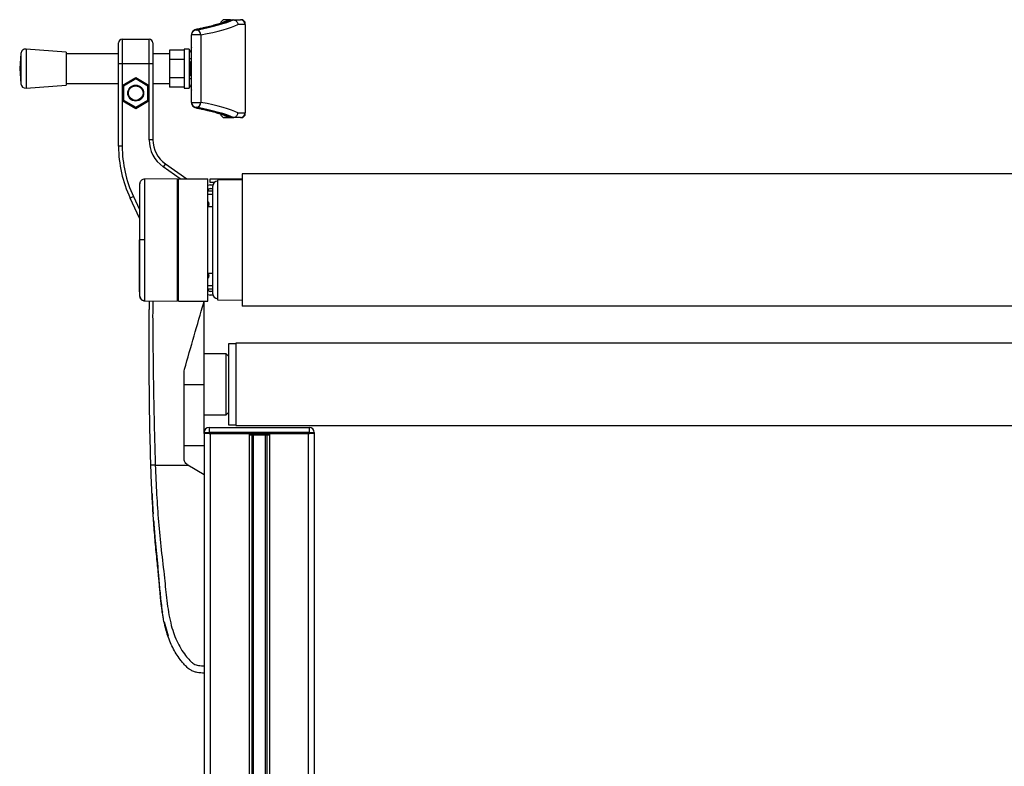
# Model space of a CAD drawing. Header units: millimetres. Extents: x 0 to 420, y 0 to 297.
# Tile 103 of 115: x 294 to 314, y 221 to 236. Entities that reach past the tile are written whole.
import ezdxf

# ---------------------------------------------------------------- set-up
doc = ezdxf.new("R2010")
doc.units = ezdxf.units.MM

msp = doc.modelspace()

# ---------------------------------------------------------------- linework, layer by layer
at = {"color": 7, "linetype": 'Continuous', "lineweight": 25}
for p, q in [((298.06272, 236.25402), (298.01284, 236.20414)), ((298.01284, 236.20414), (298.01284, 236.18277)), ((298.21016, 236.25402), (298.06272, 236.25402)), ((298.21029, 236.25402), (298.21181, 236.25402)), ((298.21181, 236.25402), (298.26093, 236.25402)), ((298.26244, 236.25401), (298.26093, 236.25402)), ((298.26093, 236.25402), (298.41189, 236.25402)), ((298.51166, 236.15425), (298.35994, 236.15425)), ((298.46177, 236.25402), (298.41189, 236.25402)), ((298.51166, 236.20414), (298.46177, 236.25402)), ((298.51166, 236.15425), (298.51166, 236.20414)), ((298.51166, 236.15425), (298.51166, 234.35851)), ((297.41426, 235.9444), (297.41426, 235.94767)), ((297.60472, 235.9444), (297.41426, 235.9444)), ((297.41426, 234.56837), (297.41426, 235.9444)), ((297.51402, 236.04705), (297.51402, 236.04378)), ((297.60472, 235.9444), (297.60472, 234.56837)), ((295.9283, 235.35615), (295.9283, 235.78014)), ((296.00312, 235.85496), (296.00312, 235.35615)), ((296.00312, 235.85496), (296.55182, 235.85496)), ((296.55182, 235.35615), (296.55182, 235.85496)), ((296.62664, 235.78014), (296.62664, 235.35615)), ((293.93512, 235.56355), (293.91168, 235.25638)), ((293.93512, 235.56355), (293.93512, 234.94921)), ((294.85944, 235.59308), (294.04218, 235.65544)), ((294.04218, 235.65544), (294.04218, 234.85733)), ((294.85944, 235.59308), (294.85944, 234.91968)), ((295.9283, 235.55567), (294.85944, 235.55567)), ((296.96532, 235.55567), (296.62664, 235.55567)), ((297.26461, 235.63077), (296.96532, 235.63077)), ((296.96532, 235.63077), (296.96532, 235.44358)), ((297.36438, 235.65544), (297.26461, 235.65544)), ((297.26461, 235.65544), (297.26461, 234.85733)), ((297.36438, 235.65544), (297.36438, 235.52829)), ((297.36438, 235.52829), (297.36438, 235.4609)), ((297.41153, 235.68038), (297.41153, 234.83239)), ((297.41159, 235.68038), (297.41153, 235.68038)), ((297.41159, 235.68038), (297.41159, 234.83239)), ((297.41426, 235.68038), (297.41159, 235.68038)), ((296.00312, 235.35615), (295.9283, 235.35615)), ((295.9283, 233.67333), (295.9283, 235.35615)), ((296.55182, 235.35615), (296.00312, 235.35615)), ((296.00312, 235.35615), (296.00312, 234.91596)), ((296.55182, 234.91596), (296.55182, 235.35615)), ((296.62664, 235.35615), (296.55182, 235.35615)), ((296.62664, 235.35615), (296.62664, 233.80738)), ((297.26461, 235.44358), (296.96532, 235.44358)), ((296.96532, 235.44358), (296.96532, 235.06919)), ((297.36438, 235.4609), (297.41153, 235.4609)), ((297.36438, 235.4609), (297.36438, 235.05187)), ((297.40927, 235.40603), (297.38932, 235.38608)), ((297.38932, 235.12669), (297.38932, 235.38608)), ((297.41153, 235.40603), (297.40927, 235.40603)), ((297.40927, 235.40603), (297.40927, 235.11321)), ((293.91168, 235.25638), (293.93512, 234.94921)), ((297.38932, 235.12669), (297.40927, 235.10674)), ((294.85944, 234.95709), (295.9283, 234.95709)), ((296.00312, 234.91596), (296.27747, 235.07436)), ((296.27747, 235.04556), (296.02806, 234.90156)), ((296.27747, 235.07436), (296.27747, 235.04556)), ((296.27747, 235.07436), (296.55182, 234.91596)), ((296.52688, 234.90156), (296.27747, 235.04556)), ((296.62664, 234.95709), (296.96532, 234.95709)), ((297.26461, 235.06919), (296.96532, 235.06919)), ((296.96532, 235.06919), (296.96532, 234.88199)), ((297.41153, 235.05187), (297.36438, 235.05187)), ((297.36438, 235.05187), (297.36438, 234.98448)), ((297.36438, 234.98448), (297.36438, 234.85733)), ((297.40927, 235.11321), (297.40927, 235.10674)), ((297.40927, 235.10674), (297.41153, 235.10674)), ((294.04218, 234.85733), (294.85944, 234.91968)), ((296.00312, 234.91596), (296.00312, 234.59917)), ((296.00312, 234.91596), (296.02806, 234.90156)), ((296.02806, 234.90156), (296.02806, 234.61357)), ((296.55182, 234.91596), (296.52688, 234.90156)), ((296.52688, 234.61357), (296.52688, 234.90156)), ((296.55182, 234.59917), (296.55182, 234.91596)), ((297.26461, 234.88199), (296.96532, 234.88199)), ((297.26461, 234.85733), (297.36438, 234.85733)), ((297.41159, 234.83239), (297.41153, 234.83239)), ((297.41159, 234.83239), (297.41426, 234.83239)), ((296.02806, 234.61357), (296.00312, 234.59917)), ((296.27747, 234.44078), (296.00312, 234.59917)), ((296.00312, 234.59917), (296.00312, 233.67333)), ((296.02806, 234.61357), (296.27747, 234.46957)), ((296.27747, 234.46957), (296.52688, 234.61357)), ((296.55182, 234.59917), (296.27747, 234.44078)), ((296.52688, 234.61357), (296.55182, 234.59917)), ((296.55182, 233.80738), (296.55182, 234.59917)), ((297.41426, 234.56837), (297.60472, 234.56837)), ((297.41426, 234.5651), (297.41426, 234.56837)), ((296.27747, 234.46957), (296.27747, 234.44078)), ((297.51402, 234.46899), (297.51402, 234.46572)), ((298.01284, 234.32996), (298.01284, 234.30863)), ((298.35994, 234.35851), (298.51166, 234.35851)), ((298.51166, 234.30863), (298.51166, 234.35851)), ((298.01284, 234.30863), (298.06272, 234.25875)), ((298.06272, 234.25875), (298.21016, 234.25875)), ((298.21181, 234.25875), (298.21029, 234.25875)), ((298.21181, 234.25875), (298.26093, 234.25875)), ((298.26093, 234.25875), (298.26244, 234.25876)), ((298.41189, 234.25875), (298.26093, 234.25875)), ((298.41189, 234.25875), (298.46177, 234.25875)), ((298.46177, 234.25875), (298.51166, 234.30863)), ((296.62664, 233.80738), (296.55182, 233.80738)), ((296.00312, 233.67333), (295.9283, 233.67333)), ((296.88189, 233.31705), (296.83898, 233.25576)), ((297.18752, 233.01171), (296.83898, 233.25576)), ((296.88189, 233.31705), (297.31797, 233.01171)), ((297.12546, 233.01149), (296.45744, 233.00566)), ((297.12546, 233.01149), (297.12546, 230.51784)), ((297.1504, 232.98677), (297.12546, 232.9872)), ((297.1504, 230.51762), (297.1504, 233.01171)), ((297.1504, 233.01171), (297.74898, 233.01171)), ((297.74898, 230.51762), (297.74898, 233.01171)), ((297.79886, 232.93688), (297.79886, 233.01171)), ((297.79886, 233.01171), (298.04827, 233.01171)), ((297.88252, 232.93688), (297.79886, 232.93688)), ((298.44733, 232.98889), (297.94851, 232.98677)), ((297.94851, 232.98677), (297.94851, 230.54256)), ((298.04827, 233.01171), (298.44733, 233.01171)), ((298.04827, 233.01171), (298.04827, 232.98719)), ((320.89409, 233.11147), (298.44733, 233.11147)), ((298.44733, 233.11147), (298.44733, 230.41786)), ((297.74935, 232.76838), (297.84875, 232.76751)), ((297.79886, 232.887), (297.85191, 232.887)), ((297.79886, 232.81218), (297.84875, 232.81218)), ((297.84875, 231.76466), (297.84875, 232.86206)), ((296.22979, 232.65091), (296.16198, 232.61929)), ((296.35229, 232.21115), (296.16198, 232.61929)), ((296.22979, 232.65091), (296.35229, 232.38819)), ((297.84875, 232.69269), (297.74898, 232.69356)), ((297.84875, 232.43807), (297.74898, 232.43807)), ((296.35916, 231.76466), (296.35229, 231.76466)), ((297.84875, 230.66727), (297.84875, 231.76466)), ((297.74898, 231.09126), (297.84875, 231.09126)), ((297.74898, 230.83577), (297.84875, 230.83664)), ((297.84875, 230.76182), (297.74935, 230.76095)), ((297.84875, 230.71715), (297.79886, 230.71715)), ((296.45744, 230.52367), (297.12546, 230.51784)), ((297.12546, 230.54213), (297.1504, 230.54256)), ((297.1504, 230.51762), (297.74898, 230.51762)), ((297.66429, 230.48359), (297.66913, 230.51762)), ((297.67416, 228.82164), (297.67416, 230.51762)), ((297.85191, 230.64233), (297.79886, 230.64233)), ((297.94851, 230.54256), (298.44733, 230.54044)), ((320.89409, 230.41786), (298.44733, 230.41786)), ((298.32262, 229.64469), (298.17298, 229.64469)), ((298.17298, 229.64469), (298.17298, 227.9986)), ((321.01879, 229.66215), (298.32262, 229.66215)), ((298.32262, 229.66215), (298.32262, 227.98114)), ((298.12309, 229.44517), (297.67416, 229.44517)), ((298.17298, 229.39528), (298.12309, 229.44517)), ((298.12309, 228.5653), (298.12309, 229.44517)), ((297.26588, 229.08849), (297.2718, 229.13017)), ((297.26588, 228.82164), (297.67416, 228.82164)), ((297.67416, 227.84396), (297.67416, 228.82164)), ((298.12309, 228.19812), (298.12309, 228.5653)), ((297.67416, 228.19812), (298.12309, 228.19812)), ((298.12309, 228.19812), (298.17298, 228.24801)), ((297.77392, 227.94373), (299.81907, 227.94373)), ((297.77392, 227.94373), (297.77392, 227.84396)), ((298.17298, 227.9986), (298.32262, 227.9986)), ((298.32262, 227.98114), (321.01879, 227.98114)), ((299.81907, 227.84396), (299.81907, 227.94373)), ((297.67416, 227.81902), (297.67416, 227.84396)), ((297.67416, 227.84396), (297.77392, 227.84396)), ((297.67416, 227.81902), (297.67416, 205.87108)), ((297.77392, 227.81902), (297.67416, 227.81902)), ((299.81907, 227.84396), (297.77392, 227.84396)), ((297.77392, 227.84396), (297.77392, 227.81902)), ((297.77392, 227.81902), (299.81907, 227.81902)), ((297.79886, 227.81902), (297.79886, 205.87108)), ((297.79886, 227.81902), (298.58949, 227.81902)), ((298.58949, 227.81902), (298.58949, 205.87108)), ((298.64356, 227.79408), (298.64356, 205.87108)), ((298.6722, 227.79408), (298.6722, 205.87108)), ((298.71441, 227.79408), (298.73005, 227.79408)), ((298.73393, 227.79408), (298.73393, 227.81902)), ((298.82572, 227.79408), (298.82572, 227.81902)), ((298.8296, 227.79408), (298.83574, 227.79408)), ((298.9208, 227.79408), (298.9208, 205.87108)), ((298.94943, 227.79408), (298.94943, 205.87108)), ((299.00351, 227.81902), (299.00351, 205.87108)), ((299.00351, 227.81902), (299.79413, 227.81902)), ((299.79413, 227.81902), (299.79413, 205.87108)), ((299.81907, 227.84396), (299.91884, 227.84396)), ((299.81907, 227.81902), (299.81907, 227.84396)), ((299.91884, 227.81902), (299.81907, 227.81902)), ((299.91884, 227.84396), (299.91884, 227.81902)), ((299.91884, 227.81902), (299.91884, 205.87108)), ((297.26588, 227.5746), (297.67416, 227.5746)), ((296.67765, 227.17555), (297.34241, 227.17555)), ((297.34241, 227.17555), (297.3384, 227.17796)), ((297.67416, 226.97602), (297.34241, 227.17555)), ((297.67416, 226.97602), (297.67416, 223.08525)), ((296.60978, 226.60507), (296.60978, 226.60507)), ((296.62848, 226.25626), (296.63397, 226.18141)), ((296.85764, 223.98246), (296.93641, 223.69479))]:
    msp.add_line(p, q, dxfattribs=at)
at = {"color": 7, "linetype": 'Continuous', "lineweight": 25, "flags": 128}
for points in [[(297.54711, 236.06097), (297.52887, 236.05966), (297.52742, 236.05939)], [(297.54711, 234.4518), (297.52887, 234.4531), (297.52742, 234.45338)], [(296.45749, 231.7647), (296.43945, 231.76469), (296.42203, 231.76469), (296.40581, 231.76468), (296.39133, 231.76468), (296.37906, 231.76467), (296.36942, 231.76467), (296.36271, 231.76467), (296.35916, 231.76466)], [(296.61498, 226.49532), (296.61499, 226.49532), (296.61499, 226.49533)]]:
    msp.add_lwpolyline(points, dxfattribs=at)
at = {"color": 7, "linetype": 'Continuous', "lineweight": 25}
for radius in [0.16212, 0.14965]:
    msp.add_circle((296.27747, 234.75757), radius, dxfattribs=at)
for centre, radius, start, end in [((298.41189, 236.15425), 0.09976, 0, 90), ((297.51383, 235.94748), 0.09957, 89.890987, 179.89057), ((297.51383, 235.94421), 0.09957, 89.890987, 179.89057), ((297.5051, 235.94457), 0.09961, 359.901489, 84.863383), ((296.00312, 235.78014), 0.07482, 90, 180), ((296.55182, 235.78014), 0.07482, 0, 90), ((294.03459, 235.55596), 0.09976, 85.637086, 175.637086), ((297.51402, 235.52829), 0.14965, 133.229502, 180), ((297.43647, 235.68038), 0.02494, 152.93184, 180), ((297.43658, 235.68038), 0.02499, 153.266187, 180.003652), ((294.03459, 234.9568), 0.09976, 184.362914, 274.362914), ((297.51402, 234.98448), 0.14965, 180, 226.770498), ((297.43647, 234.83239), 0.02494, 180, 207.06816), ((297.43658, 234.83239), 0.02499, 179.996348, 206.733813), ((297.51383, 234.56856), 0.09957, 180.10943, 270.109013), ((297.51383, 234.56529), 0.09957, 180.10943, 270.109013), ((297.5051, 234.5682), 0.09961, 275.136617, 0.098511), ((298.41189, 234.35851), 0.09976, 270, 0), ((297.22522, 233.80738), 0.6734, 180, 235), ((297.22522, 233.80738), 0.59858, 180, 235), ((298.42238, 233.67333), 2.49408, 180, 205), ((298.42238, 233.67333), 2.41926, 180, 205), ((297.94851, 232.86206), 0.09976, 90, 180), ((297.79886, 232.7623), 0.1247, 90, 113.578178), ((297.79886, 232.7623), 0.04988, 90, 180), ((297.71157, 232.49793), 0.06235, 306.869898, 53.130102), ((297.71157, 231.0314), 0.06235, 306.869898, 53.130102), ((297.79886, 230.76703), 0.04988, 180, 270), ((296.45818, 230.62837), 0.09963, 186.179486, 269.585698), ((297.79886, 230.76703), 0.1247, 246.421822, 270), ((297.94851, 230.66727), 0.09976, 180, 270), ((297.77392, 227.84396), 0.09976, 90, 180), ((299.81907, 227.84396), 0.09976, 0, 90)]:
    msp.add_arc(centre, radius, start, end, dxfattribs=at)
for centre, major_axis, ratio, start_param, end_param in [((288.53532, 236.40376), (9.87658, 0), 0.08748866, 5.85348564, 6.1089994), ((288.53532, 236.40376), (9.82669, 0), 0.08748866, 5.87306578, 6.10811959), ((288.53532, 236.30437), (9.97634, 0), 0.08661378, 5.85348564, 6.10856673), ((297.91308, 236.04705), (0.39905, 0), 0.08748866, 2.73147312, 3.14159265), ((288.53532, 234.20839), (9.97634, 0), 0.08661378, 0.17461858, 0.42969967), ((288.53532, 234.10901), (9.87658, 0), 0.08748866, 0.17418591, 0.42969967), ((297.91308, 234.46572), (0.39905, 0), 0.08748866, 3.14159265, 3.55171218), ((288.53532, 234.10901), (9.82669, 0), 0.08748866, 0.17506571, 0.41011953)]:
    msp.add_ellipse(centre, major_axis=major_axis, ratio=ratio, start_param=start_param, end_param=end_param, dxfattribs=at)
for points, knots in [([(298.16733, 236.244), (298.15712, 236.23909), (298.12756, 236.22489), (298.06614, 236.20023), (297.97857, 236.17026), (297.87459, 236.13964), (297.75439, 236.10874), (297.63731, 236.08194), (297.55752, 236.06556), (297.52743, 236.05939)], [0, 0, 0, 0, 0.08332825, 0.24140388, 0.40230832, 0.56609131, 0.73183007, 0.89889839, 1, 1, 1, 1]), ([(298.21029, 236.25402), (298.19901, 236.25346), (298.18386, 236.25271), (298.17121, 236.24484), (298.16798, 236.24283)], [0, 0, 0, 0, 0.74431627, 1, 1, 1, 1]), ([(298.26244, 236.25401), (298.27347, 236.25273), (298.29554, 236.25019), (298.3248, 236.23257), (298.34697, 236.20694), (298.35772, 236.17967), (298.35985, 236.16164), (298.35994, 236.15476), (298.35994, 236.15425)], [0, 0, 0, 0, 0.21652548, 0.43304761, 0.64966461, 0.86647135, 0.99009853, 1, 1, 1, 1]), ([(297.52743, 236.05939), (297.52034, 236.05783), (297.50458, 236.05438), (297.4832, 236.04742), (297.45738, 236.03355), (297.43383, 236.01094), (297.41733, 235.98106), (297.41524, 235.95836), (297.41426, 235.94767)], [0, 0, 0, 0, 0.17967807, 0.39889349, 0.5620267, 0.70756432, 0.86215391, 1, 1, 1, 1]), ([(297.41426, 234.5651), (297.41573, 234.55197), (297.41843, 234.52786), (297.43637, 234.49919), (297.45676, 234.48015), (297.47729, 234.46829), (297.49812, 234.46029), (297.5142, 234.45612), (297.52525, 234.45383), (297.52743, 234.45338)], [0, 0, 0, 0, 0.16874522, 0.30989547, 0.43887864, 0.57114699, 0.72555115, 0.945706, 1, 1, 1, 1]), ([(297.52743, 234.45338), (297.5546, 234.44791), (297.59323, 234.44014), (297.62761, 234.43226), (297.63781, 234.42993)], [0, 0, 0, 0, 0.70310853, 1, 1, 1, 1]), ([(297.63781, 234.42993), (297.67417, 234.42188), (297.75729, 234.4035), (297.86932, 234.37449), (297.97646, 234.34324), (298.0666, 234.31241), (298.12846, 234.28749), (298.15789, 234.27332), (298.16734, 234.26877)], [0, 0, 0, 0, 0.14976541, 0.34230984, 0.53379945, 0.72373619, 0.91135738, 1, 1, 1, 1]), ([(298.26244, 234.25876), (298.27347, 234.26003), (298.29554, 234.26257), (298.3248, 234.2802), (298.34697, 234.30582), (298.35772, 234.3331), (298.35985, 234.35113), (298.35994, 234.358), (298.35994, 234.35851)], [0, 0, 0, 0, 0.21652548, 0.43304761, 0.64966461, 0.86647135, 0.99009853, 1, 1, 1, 1]), ([(298.21029, 234.25875), (298.19901, 234.25931), (298.18386, 234.26006), (298.17122, 234.26792), (298.16799, 234.26993)], [0, 0, 0, 0, 0.74449317, 1, 1, 1, 1]), ([(296.35925, 232.91758), (296.35779, 232.90297), (296.35487, 232.8738), (296.35315, 232.84454), (296.35229, 232.82992)], [0, 0, 0, 0, 0.50056851, 1, 1, 1, 1]), ([(296.457, 233.00496), (296.44551, 233.00393), (296.42409, 233.00201), (296.39803, 232.98674), (296.3801, 232.96916), (296.36892, 232.95144), (296.36274, 232.93562), (296.35981, 232.92301), (296.35912, 232.91591), (296.35885, 232.9131)], [0, 0, 0, 0, 0.23161094, 0.43175805, 0.59816768, 0.7386349, 0.85377264, 0.94214638, 1, 1, 1, 1]), ([(296.45747, 233.00217), (296.45747, 233.00296), (296.45748, 233.00558), (296.45748, 232.97838), (296.45744, 232.91862), (296.45752, 232.82291), (296.45745, 232.69667), (296.45747, 232.5451), (296.4575, 232.36993), (296.45744, 232.17924), (296.45745, 231.975), (296.45748, 231.83546), (296.45749, 231.7647)], [0, 0, 0, 0, 0.04254763, 0.14094275, 0.24679549, 0.35571793, 0.46156949, 0.57049069, 0.67634193, 0.78526289, 0.8910974, 1, 1, 1, 1]), ([(296.35229, 232.82418), (296.35229, 232.82512), (296.35229, 232.82782), (296.35229, 232.78248), (296.35229, 232.69152), (296.35229, 232.56004), (296.35229, 232.39334), (296.35229, 232.19985), (296.35229, 231.98719), (296.35229, 231.83878), (296.35229, 231.76466)], [0, 0, 0, 0, 0.07180829, 0.20466384, 0.33672462, 0.46947832, 0.6020078, 0.7343695, 0.86733844, 1, 1, 1, 1]), ([(296.35916, 231.76466), (296.35916, 231.82941), (296.35917, 231.9589), (296.3591, 232.14772), (296.35915, 232.32547), (296.35914, 232.48762), (296.35914, 232.62886), (296.35918, 232.74597), (296.35914, 232.8351), (296.35913, 232.89087), (296.35915, 232.91615), (296.35914, 232.91381), (296.35914, 232.91309)], [0, 0, 0, 0, 0.10740972, 0.21482222, 0.32223596, 0.42964854, 0.53707435, 0.64449857, 0.75192392, 0.85935037, 0.95662987, 1, 1, 1, 1]), ([(296.35229, 230.70515), (296.35229, 230.70421), (296.35229, 230.70151), (296.35229, 230.74685), (296.35229, 230.83781), (296.35229, 230.96929), (296.35229, 231.13599), (296.35229, 231.32948), (296.35229, 231.54214), (296.35229, 231.69055), (296.35229, 231.76466)], [0, 0, 0, 0, 0.07182898, 0.20468157, 0.3367394, 0.46949014, 0.60201668, 0.73437542, 0.8673414, 1, 1, 1, 1]), ([(296.35914, 230.61627), (296.35914, 230.6155), (296.35915, 230.61308), (296.35913, 230.63843), (296.35914, 230.69424), (296.35918, 230.78335), (296.35914, 230.90047), (296.35914, 231.04171), (296.35915, 231.20386), (296.3591, 231.38161), (296.35917, 231.57043), (296.35916, 231.69992), (296.35916, 231.76466)], [0, 0, 0, 0, 0.04519697, 0.14229069, 0.24951199, 0.35673221, 0.46395128, 0.57117195, 0.6783794, 0.78558802, 0.8927954, 1, 1, 1, 1]), ([(296.45749, 231.7647), (296.45748, 231.69592), (296.45745, 231.55637), (296.45744, 231.35385), (296.4575, 231.16119), (296.45747, 230.98733), (296.45745, 230.83402), (296.45753, 230.70853), (296.45744, 230.6115), (296.45747, 230.55171), (296.45748, 230.52397), (296.45747, 230.52653), (296.45747, 230.52734)], [0, 0, 0, 0, 0.1058464, 0.21476226, 0.32060969, 0.42952668, 0.53537443, 0.64429166, 0.75014055, 0.85905906, 0.95517315, 1, 1, 1, 1]), ([(296.35229, 230.69941), (296.35315, 230.6848), (296.35487, 230.65553), (296.35779, 230.62636), (296.35925, 230.61175)], [0, 0, 0, 0, 0.49937363, 1, 1, 1, 1]), ([(296.35887, 230.61625), (296.35893, 230.61538), (296.35921, 230.61133), (296.36154, 230.59627), (296.37099, 230.57104), (296.39458, 230.54406), (296.42532, 230.5266), (296.44722, 230.52529), (296.45713, 230.5247)], [0, 0, 0, 0, 0.018477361, 0.085821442, 0.305465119, 0.558313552, 0.800210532, 1, 1, 1, 1]), ([(296.58664, 227.17224), (296.5807, 227.37512), (296.56883, 227.78082), (296.55922, 228.38648), (296.55417, 228.9191), (296.55211, 229.38048), (296.55175, 229.67142), (296.55188, 229.86174), (296.55205, 229.94905), (296.55238, 230.03322), (296.55286, 230.11556), (296.55356, 230.20084), (296.5546, 230.29253), (296.5562, 230.402), (296.55794, 230.48093), (296.55895, 230.52718)], [0, 0, 0, 0, 0.17826483, 0.35647474, 0.53438809, 0.65213731, 0.77070275, 0.79739813, 0.82491153, 0.85007727, 0.87402829, 0.89995981, 0.92786881, 0.95774005, 1, 1, 1, 1]), ([(296.62691, 230.52219), (296.62598, 230.47141), (296.62124, 230.21178), (296.62696, 229.74298), (296.63396, 229.10893), (296.64455, 228.46869), (296.65776, 227.82331), (296.67102, 227.39142), (296.67765, 227.17555)], [0, 0, 0, 0, 0.04641278, 0.23730468, 0.42825619, 0.61903258, 0.80957408, 1, 1, 1, 1]), ([(297.2718, 229.13017), (297.33764, 229.35721), (297.46943, 229.81166), (297.5993, 230.25949), (297.66429, 230.48359)], [0, 0, 0, 0, 0.499596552, 1, 1, 1, 1]), ([(297.26588, 227.3062), (297.26588, 227.45495), (297.26588, 227.75279), (297.26588, 228.19921), (297.26588, 228.64517), (297.26588, 228.94063), (297.26588, 229.08849)], [0, 0, 0, 0, 0.24865667, 0.49787981, 0.74870525, 1, 1, 1, 1]), ([(298.59362, 227.79408), (298.60116, 227.79408), (298.62191, 227.79408), (298.6719, 227.79408), (298.7127, 227.79408), (298.73393, 227.79408)], [0, 0, 0, 0, 0.21495108, 0.59130193, 1, 1, 1, 1]), ([(298.73393, 227.79408), (298.75112, 227.79408), (298.78178, 227.79408), (298.81231, 227.79408), (298.82572, 227.79408)], [0, 0, 0, 0, 0.56060879, 1, 1, 1, 1]), ([(298.82572, 227.79408), (298.85113, 227.79408), (298.89994, 227.79408), (298.95675, 227.79408), (298.99449, 227.79408), (299.00531, 227.79408), (299.01088, 227.79408)], [0, 0, 0, 0, 0.29393521, 0.56456169, 0.77573173, 1, 1, 1, 1]), ([(297.3384, 227.17796), (297.32492, 227.18804), (297.29795, 227.20818), (297.27139, 227.2541), (297.26775, 227.28855), (297.26588, 227.3062)], [0, 0, 0, 0, 0.32777673, 0.65559959, 1, 1, 1, 1]), ([(296.67765, 227.17555), (296.66591, 227.17515), (296.64156, 227.17433), (296.61118, 227.17325), (296.59046, 227.17247), (296.58788, 227.17232), (296.58664, 227.17224)], [0, 0, 0, 0, 0.241201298, 0.5, 0.758798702, 1, 1, 1, 1]), ([(297.67416, 222.9356), (297.62624, 222.93764), (297.55335, 222.94074), (297.45899, 222.96837), (297.38218, 223.00573), (297.30958, 223.06515), (297.24353, 223.13981), (297.17346, 223.22684), (297.10186, 223.33152), (297.03125, 223.45697), (296.97027, 223.59102), (296.9021, 223.77949), (296.86248, 223.94096), (296.83847, 224.06877), (296.8309, 224.11215), (296.82373, 224.15646), (296.81693, 224.20168), (296.8105, 224.24782), (296.80335, 224.3031), (296.79392, 224.38297), (296.78557, 224.46407), (296.77845, 224.53955), (296.77342, 224.59539), (296.7681, 224.65652), (296.76243, 224.72292), (296.75631, 224.79454), (296.74193, 224.95867), (296.71387, 225.22956), (296.67623, 225.60412), (296.64449, 225.99686), (296.62022, 226.38339), (296.60082, 226.77614), (296.5915, 227.03656), (296.58664, 227.17224)], [0, 0, 0, 0, 0.03096006, 0.04709354, 0.06332994, 0.08597926, 0.10726534, 0.12783892, 0.15830543, 0.18925247, 0.22090934, 0.25349607, 0.31882561, 0.32814182, 0.33763883, 0.34731782, 0.35717968, 0.36722499, 0.37745397, 0.3932487, 0.41925357, 0.43020306, 0.44229541, 0.45552982, 0.46990329, 0.48541007, 0.50204113, 0.57649945, 0.66160129, 0.74559685, 0.83140418, 0.9121632, 1, 1, 1, 1]), ([(296.67765, 227.17555), (296.68543, 226.97707), (296.7005, 226.5926), (296.74001, 226.01706), (296.79565, 225.4482), (296.85271, 224.98909), (296.88704, 224.64369), (296.91073, 224.41217), (296.94299, 224.18339), (296.98652, 223.96642), (297.0421, 223.77001), (297.11132, 223.5953), (297.19444, 223.43689), (297.28625, 223.30376), (297.36432, 223.21), (297.42224, 223.15453), (297.46425, 223.12454), (297.50948, 223.10506), (297.57922, 223.08712), (297.63533, 223.08602), (297.67416, 223.08525)], [0, 0, 0, 0, 0.1345803, 0.26068914, 0.39082578, 0.52181644, 0.5741497, 0.62601194, 0.67949707, 0.73064361, 0.77586761, 0.81764306, 0.85781887, 0.89689395, 0.92715545, 0.94043218, 0.95125664, 0.96201285, 0.97370949, 1, 1, 1, 1]), ([(296.60978, 226.60507), (296.61119, 226.57475), (296.61288, 226.53817), (296.61467, 226.50159), (296.61498, 226.49532)], [0, 0, 0, 0, 0.82861496, 1, 1, 1, 1]), ([(296.61499, 226.49532), (296.61513, 226.49267), (296.61541, 226.48736), (296.6176, 226.44599), (296.62093, 226.38513), (296.62477, 226.31796), (296.62743, 226.2737), (296.62848, 226.25626)], [0, 0, 0, 0, 0.21559171, 0.43122749, 0.64589381, 0.86039202, 1, 1, 1, 1]), ([(296.64207, 226.0447), (296.64442, 226.01206), (296.64872, 225.9523), (296.65558, 225.86364), (296.66188, 225.78563), (296.6676, 225.71745), (296.67217, 225.66471), (296.67515, 225.6311), (296.67627, 225.61862), (296.67673, 225.6135)], [0, 0, 0, 0, 0.26928042, 0.4931356, 0.67338446, 0.81354162, 0.92111452, 0.96761567, 1, 1, 1, 1]), ([(296.67405, 225.64657), (296.69179, 225.46733), (296.7114, 225.26918), (296.72989, 225.07092), (296.73165, 225.05199)], [0, 0, 0, 0, 0.904542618, 1, 1, 1, 1]), ([(296.67835, 225.59565), (296.6798, 225.57971), (296.68316, 225.54277), (296.69076, 225.46124), (296.70167, 225.34683), (296.71445, 225.21473), (296.72565, 225.09767), (296.73528, 224.99465), (296.74481, 224.89015), (296.75613, 224.76287), (296.76927, 224.61272), (296.78576, 224.44342), (296.80102, 224.29819), (296.81587, 224.20681), (296.82084, 224.17627)], [0, 0, 0, 0, 0.0448465, 0.10393826, 0.20533575, 0.30145867, 0.38497332, 0.44945272, 0.51084462, 0.5956761, 0.70651184, 0.81386586, 0.93777375, 1, 1, 1, 1]), ([(297.67416, 223.08525), (297.67416, 223.06561), (297.67416, 223.02635), (297.67416, 222.97692), (297.67416, 222.94238), (297.67416, 222.93789), (297.67416, 222.93565)], [0, 0, 0, 0, 0.24994591, 0.49973814, 0.74942403, 1, 1, 1, 1])]:
    msp.add_open_spline(points, degree=3, knots=knots, dxfattribs=at)

doc.saveas('drawing.dxf')
